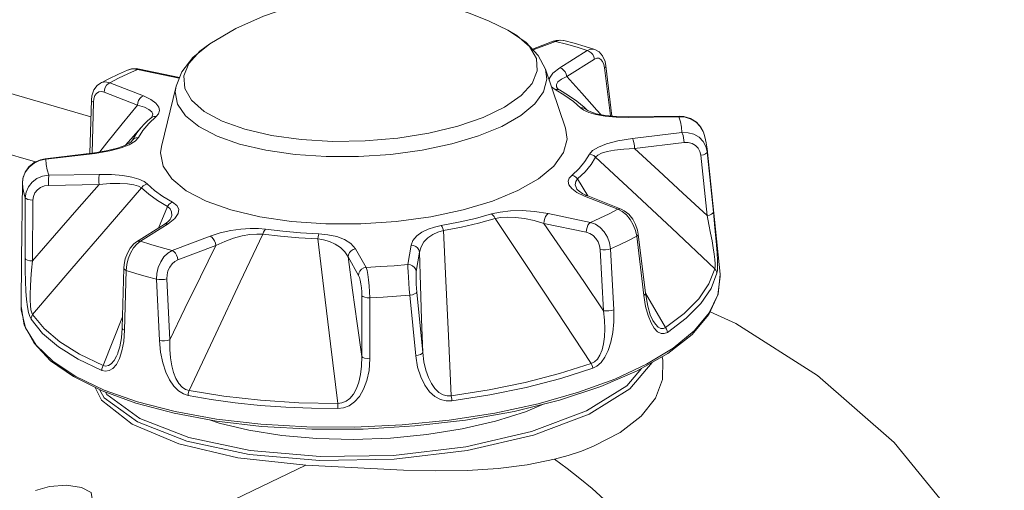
# Model space of a CAD drawing. Header units: millimetres. Extents: x 3925 to 5043, y -86 to 778.
# Tile 93 of 96: x 4920 to 4950, y 452 to 466. Entities that reach past the tile are written whole.
import ezdxf

# ---------------------------------------------------------------- set-up
doc = ezdxf.new("R2010")
doc.units = ezdxf.units.MM
doc.header["$LTSCALE"] = 46.255
doc.layers.add('H30-BOTTOM-CDXF_CONTINUOUS_LINE', color=7, linetype='CONTINUOUS')
doc.layers.add('RUBBER-FOOT-DXF_CONTINUOUS_LINE', color=7, linetype='CONTINUOUS')

msp = doc.modelspace()

# ---------------------------------------------------------------- linework, layer by layer
at = {"layer": 'H30-BOTTOM-CDXF_CONTINUOUS_LINE', "color": 7, "linetype": 'Continuous', "lineweight": 0}
for p, q in [((4921.8888, 463.2503), (4861.2802, 480.8789)), ((4920.188, 461.8598), (4857.0768, 480.2163)), ((4939.4244, 455.8769), (4939.444, 455.7677)), ((4938.34, 454.9804), (4938.7896, 455.5148)), ((4937.105, 454.2149), (4938.34, 454.9804)), ((4922.1534, 454.8668), (4922.2928, 454.6144)), ((4922.3393, 454.7886), (4922.3799, 454.7147)), ((4922.3799, 454.7147), (4923.3927, 453.9823)), ((4835.857, 407.9163), (4928.4861, 452.5494))]:
    msp.add_line(p, q, dxfattribs=at)
for points in [[(4949.9327, 448.422), (4948.6241, 450.6961), (4946.5506, 453.2401), (4944.1973, 455.2996), (4941.6848, 456.8997), (4940.9052, 457.2595)], [(4937.1838, 454.112), (4938.4389, 454.8912), (4939.1183, 455.7023)], [(4937.3238, 453.1282), (4938.1411, 453.5522), (4938.7838, 454.0535), (4939.2204, 454.6059), (4939.4392, 455.1764), (4939.444, 455.7677)], [(4923.157, 453.8023), (4922.2107, 454.5391), (4922.0169, 454.9346)], [(4922.2928, 454.6144), (4923.3188, 453.8743), (4924.8383, 453.2817), (4926.7476, 452.877), (4928.9168, 452.6878), (4931.198, 452.7269), (4933.4356, 452.9917)], [(4933.3972, 453.1069), (4935.4193, 453.5748), (4937.105, 454.2149)], [(4933.4356, 452.9917), (4935.4772, 453.4641), (4937.1838, 454.112)], [(4928.4861, 452.5494), (4926.4, 452.7741), (4924.5844, 453.201), (4923.157, 453.8023)], [(4923.3927, 453.9823), (4924.894, 453.3956), (4926.7816, 452.9947)], [(4926.7816, 452.9947), (4928.9265, 452.807), (4931.1826, 452.8452), (4933.3972, 453.1069)], [(4936.1175, 452.7259), (4936.5443, 452.8458), (4936.9468, 452.98), (4937.3238, 453.1282)], [(4928.4861, 452.5494), (4929.4768, 452.4938), (4930.4816, 452.4391), (4931.4871, 452.3957), (4932.4811, 452.3742), (4933.4523, 452.3859), (4934.3897, 452.4415), (4935.2824, 452.5515), (4936.1175, 452.7259)], [(4936.1175, 452.7259), (4936.5094, 452.4398), (4936.8951, 452.1391), (4937.2747, 451.824), (4937.6482, 451.4946), (4938.0157, 451.1507), (4938.3778, 450.7912), (4938.7347, 450.4156), (4939.0847, 450.0248), (4939.4263, 449.62), (4939.7582, 449.2029), (4940.0807, 448.7732), (4940.3948, 448.3295), (4940.7, 447.8728), (4940.9952, 447.4048), (4941.2793, 446.9275)], [(4921.8539, 451.4225), (4921.9288, 451.5129), (4921.8911, 451.7086), (4921.6006, 451.8607), (4921.135, 451.9285), (4920.6192, 451.8938), (4920.1914, 451.7659)]]:
    msp.add_lwpolyline(points, dxfattribs=at)
at = {"layer": 'RUBBER-FOOT-DXF_CONTINUOUS_LINE', "color": 7, "linetype": 'Continuous', "lineweight": 0}
for p, q in [((4935.4428, 465.3286), (4936.0763, 465.5669)), ((4936.1537, 465.5637), (4935.4651, 465.3048)), ((4936.2819, 464.7508), (4937.1265, 465.2808)), ((4937.0647, 465.406), (4937.3624, 465.3109)), ((4936.5012, 464.4884), (4937.3457, 465.0183)), ((4923.0194, 464.5694), (4923.3136, 464.7002)), ((4923.3136, 464.7002), (4924.6008, 464.431)), ((4924.6108, 464.4557), (4923.3754, 464.7141)), ((4935.8434, 464.7092), (4936.4622, 462.9015)), ((4937.639, 464.856), (4937.6612, 464.7487)), ((4937.8378, 463.2716), (4937.6612, 464.7487)), ((4937.8853, 463.2669), (4937.7008, 464.8101)), ((4922.1794, 464.2793), (4922.1792, 464.2792)), ((4923.498, 463.8911), (4922.4734, 464.2953)), ((4924.5021, 464.1873), (4924.052, 462.3304)), ((4936.1431, 464.0811), (4936.0288, 464.1676)), ((4936.4434, 463.9046), (4936.1431, 464.0811)), ((4936.2135, 464.1119), (4936.2134, 464.1121)), ((4936.271, 464.0711), (4936.2714, 464.0709)), ((4921.8583, 462.1249), (4921.9026, 463.7582)), ((4923.3209, 463.6019), (4922.2963, 464.0062)), ((4921.9648, 463.6931), (4921.9224, 462.1327)), ((4936.8106, 463.7282), (4937.0311, 463.5414)), ((4937.0311, 463.5414), (4937.127, 463.451)), ((4937.1104, 463.4632), (4937.0311, 463.5414)), ((4937.1106, 463.4631), (4937.1027, 463.4709)), ((4937.1419, 463.44), (4937.1106, 463.4631)), ((4923.6625, 463.0451), (4923.888, 463.257)), ((4923.7371, 463.217), (4923.7374, 463.2172)), ((4923.7545, 463.234), (4923.7547, 463.2342)), ((4939.9427, 463.2493), (4938.3958, 463.2259)), ((4938.4027, 463.2451), (4939.9495, 463.2685)), ((4940.1341, 463.235), (4939.9427, 463.2493)), ((4923.4267, 462.9152), (4922.952, 462.3773)), ((4923.4811, 462.8285), (4923.6625, 463.0451)), ((4923.3451, 462.6088), (4923.4811, 462.8285)), ((4940.0364, 462.763), (4938.5202, 462.5804)), ((4940.6926, 462.7763), (4940.6925, 462.7766)), ((4923.1612, 462.5333), (4923.1096, 462.471)), ((4923.1312, 462.4899), (4923.1316, 462.4904)), ((4923.1316, 462.4904), (4923.1612, 462.5333)), ((4940.0982, 462.453), (4938.5822, 462.2704)), ((4940.807, 462.2667), (4941.2038, 458.4152)), ((4940.807, 462.2667), (4940.814, 462.1682)), ((4920.3145, 461.9021), (4920.5021, 461.9419)), ((4921.999, 462.1419), (4920.4828, 461.9593)), ((4920.5021, 461.9419), (4922.0182, 462.1245)), ((4922.3592, 462.1986), (4921.999, 462.1419)), ((4940.8048, 460.2124), (4940.6164, 462.0658)), ((4941.0025, 460.3141), (4940.814, 462.1682)), ((4919.7848, 461.2242), (4919.8105, 461.3966)), ((4920.5958, 461.4556), (4922.1426, 461.479)), ((4937.1422, 460.8154), (4936.8272, 461.341)), ((4919.7579, 458.8689), (4919.7848, 461.2262)), ((4919.7848, 461.2262), (4919.7848, 461.2242)), ((4920.5901, 461.1411), (4922.1369, 461.1645)), ((4936.8066, 461.0279), (4936.8073, 461.0267)), ((4919.8674, 458.8927), (4919.8743, 460.76)), ((4937.1427, 460.8156), (4936.9946, 460.883)), ((4937.0405, 460.8139), (4938.065, 460.4096)), ((4938.1674, 460.4113), (4937.1428, 460.8156)), ((4920.1058, 460.6864), (4920.0987, 458.8197)), ((4924.24, 460.4945), (4923.9665, 459.8297)), ((4924.4683, 460.1225), (4924.2565, 459.9541)), ((4924.3462, 460.1321), (4924.3459, 460.1314)), ((4935.9252, 460.2765), (4937.2248, 460.0047)), ((4938.065, 460.4096), (4938.2014, 460.3416)), ((4924.1346, 459.9352), (4923.2897, 459.4051)), ((4924.2565, 459.9541), (4923.412, 459.4241)), ((4924.2464, 460.0157), (4924.1345, 459.9352)), ((4935.7995, 459.9724), (4937.099, 459.7007)), ((4924.3847, 459.1412), (4925.5477, 459.5786)), ((4938.6449, 459.5787), (4938.8638, 457.761)), ((4938.9134, 457.8281), (4938.6957, 459.6465)), ((4919.7644, 459.4285), (4919.7644, 459.4273)), ((4923.412, 459.4241), (4923.2986, 459.3394)), ((4924.5597, 458.8574), (4925.7226, 459.2947)), ((4931.6207, 458.7079), (4931.7186, 459.3031)), ((4929.7831, 458.9404), (4930.1048, 458.3736)), ((4930.017, 459.1886), (4930.3388, 458.6217)), ((4931.8797, 458.493), (4931.9776, 459.0881)), ((4937.6267, 457.2905), (4937.5281, 459.1663)), ((4937.8429, 459.1922), (4937.9402, 457.3159)), ((4919.7425, 457.4275), (4919.7579, 458.8689)), ((4922.8485, 456.7582), (4922.8975, 458.5945)), ((4922.973, 458.5247), (4922.9226, 456.6889)), ((4941.2038, 458.4152), (4941.2095, 458.3439)), ((4923.992, 456.3778), (4923.9015, 458.2547)), ((4924.2181, 458.2712), (4924.307, 456.3946)), ((4930.2057, 455.8801), (4930.2053, 457.7489)), ((4931.8605, 455.9091), (4931.6765, 457.7653)), ((4931.8928, 457.8623), (4932.0748, 456.0057)), ((4939.5318, 456.7714), (4938.9129, 457.8278)), ((4930.453, 457.683), (4930.4513, 455.8143)), ((4922.8577, 457.1015), (4922.2609, 455.6099)), ((4922.7182, 455.9927), (4922.7127, 455.9787)), ((4935.8004, 454.4263), (4935.2298, 454.1882)), ((4935.2298, 454.1882), (4934.3055, 453.8981)), ((4928.5222, 453.7212), (4927.1032, 453.8048))]:
    msp.add_line(p, q, dxfattribs=at)
for points in [[(4925.5432, 465.4908), (4926.342, 465.9584), (4927.1847, 466.3413), (4927.97, 466.6091), (4928.7128, 466.7906), (4929.4328, 466.9042), (4930.1415, 466.9583), (4930.8424, 466.9566), (4931.5378, 466.9006), (4932.2413, 466.7878), (4932.9758, 466.6073)], [(4932.9758, 466.6073), (4933.5362, 466.4242), (4934.1192, 466.1887), (4934.687, 465.9116)], [(4926.6126, 462.8662), (4927.4292, 462.6755), (4928.339, 462.5495), (4929.3111, 462.4927), (4930.3123, 462.5069), (4931.3085, 462.5917), (4932.2659, 462.7441), (4933.1518, 462.959), (4933.936, 463.2291), (4934.5919, 463.5451), (4935.0971, 463.8963), (4935.4344, 464.2708), (4935.5923, 464.6558), (4935.5654, 465.0381), (4935.3547, 465.4048), (4934.9674, 465.7434), (4934.687, 465.9116)], [(4934.687, 465.9116), (4935.246, 465.5399), (4935.624, 465.1342), (4935.8434, 464.7092)], [(4936.4034, 465.5898), (4936.3176, 465.6036), (4936.1696, 465.5938), (4936.0764, 465.5669)], [(4936.1537, 465.5637), (4936.1048, 465.5726), (4936.0764, 465.5669)], [(4936.4034, 465.5898), (4936.2884, 465.5984), (4936.1537, 465.5637)], [(4936.1537, 465.5637), (4936.4902, 465.4754), (4936.8146, 465.381), (4937.1265, 465.2808)], [(4936.4035, 465.5898), (4936.7208, 465.506), (4937.0647, 465.406)], [(4924.5021, 464.1873), (4924.6817, 464.6308), (4925.0209, 465.0695), (4925.5432, 465.4908)], [(4926.6126, 462.8662), (4925.917, 463.1153), (4925.3661, 463.4142), (4924.9788, 463.7528), (4924.7681, 464.1195), (4924.7412, 464.5018), (4924.8991, 464.8868), (4925.2364, 465.2613), (4925.5432, 465.4908)], [(4937.1265, 465.2808), (4937.2419, 465.321), (4937.3624, 465.3109)], [(4937.1265, 465.2808), (4937.1896, 465.2571), (4937.2479, 465.2145), (4937.2961, 465.1568), (4937.3297, 465.0894), (4937.3457, 465.0183)], [(4937.7008, 464.8099), (4937.6735, 464.9471), (4937.5976, 465.1197), (4937.49, 465.241), (4937.3624, 465.3109)], [(4937.3457, 465.0183), (4937.4173, 465.0472), (4937.4862, 465.0439), (4937.549, 465.0087), (4937.6008, 464.9448), (4937.639, 464.856)], [(4922.1794, 464.2793), (4922.4355, 464.4127), (4922.7374, 464.5581), (4923.0162, 464.6825)], [(4923.3754, 464.7141), (4923.2817, 464.7268), (4923.1313, 464.7177), (4923.0163, 464.6825)], [(4923.0163, 464.6826), (4923.1626, 464.7157), (4923.3136, 464.7002)], [(4923.3754, 464.7141), (4923.3548, 464.7152), (4923.3136, 464.7002)], [(4926.4536, 462.4101), (4927.2602, 462.2192), (4928.1556, 462.0888), (4929.1127, 462.0228), (4930.1023, 462.0232), (4931.0943, 462.0899), (4932.0587, 462.2209), (4932.9662, 462.4124), (4933.7891, 462.6583), (4934.5024, 462.9514), (4935.0846, 463.2826), (4935.5178, 463.6419), (4935.789, 464.0183), (4935.8898, 464.4006), (4935.8434, 464.7092)], [(4935.9619, 464.3632), (4935.9702, 464.4333), (4936.0701, 464.5825), (4936.2819, 464.7508)], [(4936.2819, 464.7508), (4936.345, 464.7272), (4936.4033, 464.6845), (4936.4515, 464.6268), (4936.4851, 464.5594), (4936.5011, 464.4883)], [(4937.7008, 464.8099), (4937.6945, 464.7827), (4937.6611, 464.7487)], [(4922.4734, 464.2953), (4922.7391, 464.4344), (4923.0194, 464.5694)], [(4936.2134, 464.1121), (4936.1817, 464.1634), (4936.1805, 464.2363), (4936.2286, 464.3161), (4936.3325, 464.4008), (4936.5012, 464.4884)], [(4937.5452, 463.3128), (4937.4207, 463.4545), (4936.9598, 463.9751), (4936.5012, 464.4884)], [(4922.1792, 464.2792), (4922.0793, 464.2061), (4921.9794, 464.0722), (4921.9177, 463.8952), (4921.9026, 463.7581)], [(4922.4734, 464.2953), (4922.3391, 464.3188), (4922.2152, 464.2959), (4922.1794, 464.2793)], [(4922.2963, 464.0062), (4922.3047, 464.0789), (4922.3294, 464.1503), (4922.3683, 464.2138), (4922.4178, 464.2637), (4922.4734, 464.2953)], [(4926.4536, 462.4101), (4925.7604, 462.6555), (4925.2015, 462.9481), (4924.7941, 463.2789), (4924.5504, 463.638), (4924.4779, 464.0143), (4924.5021, 464.1873)], [(4936.1431, 464.0811), (4936.2031, 464.089), (4936.259, 464.0768), (4936.271, 464.0711)], [(4936.2711, 464.071), (4936.2429, 464.0878), (4936.2135, 464.112)], [(4936.2714, 464.0709), (4936.5566, 463.9051), (4936.8106, 463.7282)], [(4921.9648, 463.6931), (4921.9201, 463.7218), (4921.9027, 463.754), (4921.9026, 463.7581)], [(4922.2963, 464.0062), (4922.2111, 464.0245), (4922.1322, 464.0111), (4922.0646, 463.9673), (4922.0123, 463.8964), (4921.9784, 463.8031), (4921.9648, 463.6931)], [(4923.3209, 463.6019), (4923.3292, 463.6746), (4923.354, 463.746), (4923.3929, 463.8096), (4923.4424, 463.8594), (4923.498, 463.8911)], [(4923.888, 463.257), (4923.9624, 463.3419), (4923.9936, 463.4395), (4923.9712, 463.5478), (4923.8847, 463.6638), (4923.7262, 463.7814), (4923.498, 463.8911)], [(4936.9187, 463.5217), (4936.7025, 463.7177), (4936.4434, 463.9046)], [(4923.3209, 463.6019), (4922.8521, 463.0263), (4922.3816, 462.4431), (4922.1609, 462.1674)], [(4923.7547, 463.2342), (4923.7735, 463.2618), (4923.7881, 463.33), (4923.7556, 463.4008), (4923.671, 463.4716), (4923.5287, 463.5398), (4923.3209, 463.6019)], [(4936.9187, 463.5217), (4936.986, 463.5239), (4937.0491, 463.5067), (4937.1027, 463.4709)], [(4937.1739, 463.377), (4937.0178, 463.4475), (4936.9187, 463.5217)], [(4923.4267, 462.9152), (4923.5217, 463.0173), (4923.6252, 463.118), (4923.7371, 463.217)], [(4923.7547, 463.2342), (4923.7449, 463.224), (4923.7372, 463.2171)], [(4923.7374, 463.2172), (4923.7657, 463.2366), (4923.8237, 463.2564), (4923.888, 463.257)], [(4938.4027, 463.2451), (4938.0369, 463.2521), (4937.6727, 463.2877), (4937.4017, 463.341), (4937.2326, 463.3954), (4937.1419, 463.44)], [(4938.3958, 463.2259), (4938.015, 463.2332), (4937.6738, 463.2645), (4937.3918, 463.3144), (4937.1739, 463.377)], [(4938.3958, 463.2259), (4938.401, 463.2441), (4938.4026, 463.2451)], [(4939.9427, 463.2493), (4939.9479, 463.2675), (4939.9495, 463.2685)], [(4939.9427, 463.2493), (4939.9927, 463.0885), (4940.0239, 462.9263), (4940.0364, 462.763)], [(4940.6925, 462.7766), (4940.6168, 462.9287), (4940.4807, 463.0815), (4940.3026, 463.1946), (4940.0964, 463.2575), (4939.9495, 463.2685)], [(4940.6925, 462.7766), (4940.6837, 462.8003), (4940.5975, 462.9535), (4940.4718, 463.0819), (4940.3136, 463.1781), (4940.1341, 463.235)], [(4923.1612, 462.5333), (4923.301, 462.759), (4923.4267, 462.9152)], [(4926.1874, 460.3857), (4927.07, 460.1769), (4928.0498, 460.0342), (4929.0971, 459.9619), (4930.1799, 459.9623), (4931.2655, 460.0353), (4932.3208, 460.1787), (4933.3138, 460.3882), (4934.2142, 460.6573), (4934.9948, 460.978), (4935.6318, 461.3404), (4936.1059, 461.7336), (4936.4026, 462.1455), (4936.5129, 462.5638), (4936.4621, 462.9015)], [(4923.0607, 462.3866), (4923.2453, 462.4968), (4923.3451, 462.6088)], [(4923.1612, 462.5333), (4923.2121, 462.5758), (4923.2748, 462.6016), (4923.3451, 462.6088)], [(4938.5202, 462.5804), (4938.0709, 462.5062), (4937.7207, 462.4133), (4937.4778, 462.3183), (4937.2931, 462.2082), (4937.1934, 462.0961)], [(4938.5821, 462.2704), (4938.5757, 462.3444), (4938.5653, 462.4189), (4938.5517, 462.487), (4938.5362, 462.5425), (4938.5202, 462.5804)], [(4940.0982, 462.453), (4940.0919, 462.527), (4940.0815, 462.6015), (4940.0679, 462.6696), (4940.0524, 462.7251), (4940.0364, 462.763)], [(4940.814, 462.1682), (4940.7725, 462.3393), (4940.6863, 462.4927), (4940.5611, 462.6183), (4940.404, 462.709), (4940.2259, 462.7582), (4940.0364, 462.763)], [(4940.6926, 462.7763), (4940.7373, 462.6341), (4940.7802, 462.4506), (4940.807, 462.2667)], [(4922.0182, 462.1245), (4922.4675, 462.1987), (4922.8177, 462.2916), (4923.0607, 462.3866)], [(4923.1312, 462.4899), (4923.124, 462.4822), (4923.0658, 462.4372), (4922.9344, 462.368), (4922.6998, 462.2824), (4922.3592, 462.1986)], [(4926.1874, 460.3857), (4925.4289, 460.6542), (4924.8174, 460.9744), (4924.3715, 461.3364), (4924.1049, 461.7293), (4924.0255, 462.1412), (4924.0521, 462.3304)], [(4938.5821, 462.2704), (4938.2468, 462.2556), (4937.9672, 462.2243), (4937.7417, 462.1805), (4937.5698, 462.1275), (4937.4513, 462.0684), (4937.3848, 462.0067)], [(4940.8048, 460.2124), (4940.0669, 460.9001), (4939.3228, 461.5893), (4938.5822, 462.2704)], [(4940.6164, 462.0658), (4940.589, 462.1795), (4940.5321, 462.2807), (4940.4491, 462.3634), (4940.3448, 462.4221), (4940.2253, 462.4528), (4940.0982, 462.453)], [(4920.4828, 461.9593), (4920.3425, 461.9297), (4920.1482, 461.8418), (4919.9851, 461.7086), (4919.8657, 461.5413), (4919.7986, 461.3538), (4919.7848, 461.2262)], [(4920.4828, 461.9593), (4920.487, 461.9587), (4920.5021, 461.9419)], [(4920.5958, 461.4556), (4920.5458, 461.6164), (4920.5145, 461.7786), (4920.5021, 461.9419)], [(4921.999, 462.1419), (4922.0032, 462.1413), (4922.0182, 462.1245)], [(4937.1934, 462.0961), (4937.0573, 461.8764), (4936.8759, 461.6599), (4936.6505, 461.448)], [(4937.3848, 462.0067), (4937.2451, 461.781), (4937.0588, 461.5586), (4936.8272, 461.341)], [(4937.3848, 462.0067), (4937.3298, 462.0531), (4937.2646, 462.0836), (4937.1934, 462.0961)], [(4937.3848, 462.0067), (4938.5058, 460.9653), (4939.724, 459.8238), (4941.045, 458.5779)], [(4940.6163, 462.0658), (4940.6954, 462.0837), (4940.7592, 462.1088), (4940.8003, 462.1381), (4940.814, 462.1682)], [(4919.8105, 461.3966), (4919.8822, 461.5604), (4919.9949, 461.7048), (4920.1425, 461.8215), (4920.3145, 461.9021)], [(4919.8743, 460.76), (4919.8994, 460.9355), (4919.9709, 461.0996), (4920.0842, 461.2412), (4920.2329, 461.3525), (4920.4064, 461.4253), (4920.5958, 461.4556)], [(4920.5958, 461.4556), (4920.5915, 461.4163), (4920.5887, 461.3596), (4920.5874, 461.2904), (4920.5879, 461.2153), (4920.5901, 461.1411)], [(4922.1426, 461.479), (4922.1384, 461.4397), (4922.1355, 461.383), (4922.1343, 461.3138), (4922.1347, 461.2387), (4922.1369, 461.1645)], [(4922.1426, 461.479), (4922.5234, 461.4718), (4922.8646, 461.4404), (4923.1467, 461.3905), (4923.3645, 461.3279), (4923.5206, 461.2575), (4923.6198, 461.1832)], [(4936.6505, 461.448), (4936.5761, 461.363), (4936.5448, 461.2654), (4936.5672, 461.1571), (4936.6537, 461.0412)], [(4936.8272, 461.341), (4936.7762, 461.3924), (4936.7156, 461.4291), (4936.6505, 461.448)], [(4936.8272, 461.341), (4936.7734, 461.2591), (4936.7602, 461.1611), (4936.7945, 461.0498), (4936.8066, 461.0279)], [(4919.8743, 460.76), (4919.8286, 460.9136), (4919.7988, 461.0684), (4919.7848, 461.2242)], [(4922.1369, 461.1645), (4921.4571, 460.3877), (4920.7749, 459.6027), (4920.0987, 458.8197)], [(4920.0992, 457.1692), (4921.3032, 458.5819), (4922.4163, 459.8804), (4923.4434, 461.0691)], [(4920.1058, 460.6864), (4920.1224, 460.8035), (4920.17, 460.9121), (4920.2455, 461.005), (4920.3452, 461.0774), (4920.4617, 461.1236), (4920.5901, 461.1411)], [(4922.1369, 461.1645), (4922.4795, 461.1953), (4922.7728, 461.2024), (4923.0166, 461.1902), (4923.2101, 461.1618), (4923.3523, 461.1202), (4923.4434, 461.0691)], [(4923.6198, 461.1832), (4923.5533, 461.162), (4923.4928, 461.123), (4923.4434, 461.0691)], [(4923.4434, 461.0691), (4923.6654, 460.8678), (4923.9315, 460.6758), (4924.24, 460.4945)], [(4923.6198, 461.1832), (4923.8359, 460.9872), (4924.095, 460.8003), (4924.3953, 460.6238)], [(4936.6537, 461.0412), (4936.8123, 460.9235), (4937.0405, 460.8139)], [(4936.9946, 460.883), (4936.8752, 460.9582), (4936.818, 461.0118), (4936.8073, 461.0267)], [(4919.8743, 460.76), (4919.8998, 460.7325), (4919.9513, 460.7094), (4920.0227, 460.6934), (4920.1059, 460.6864)], [(4937.1427, 460.8156), (4937.097, 460.8244), (4937.0405, 460.8139)], [(4924.3953, 460.6238), (4924.3362, 460.5966), (4924.2829, 460.5522), (4924.24, 460.4945)], [(4924.24, 460.4945), (4924.3208, 460.4216), (4924.3665, 460.3276), (4924.3696, 460.2143), (4924.3462, 460.1321)], [(4924.3953, 460.6238), (4924.524, 460.5265), (4924.5843, 460.4072), (4924.5683, 460.2716), (4924.4683, 460.1225)], [(4924.3459, 460.1314), (4924.3227, 460.0932), (4924.2464, 460.0157)], [(4932.6442, 459.9041), (4933.1792, 460.0077), (4933.6948, 460.1271), (4934.1876, 460.2612)], [(4932.7123, 459.7553), (4933.2619, 459.8617), (4933.7915, 459.9843), (4934.2975, 460.1221)], [(4934.1876, 460.2612), (4934.4554, 460.3209), (4934.7737, 460.3565), (4935.1267, 460.3642), (4935.5066, 460.341), (4935.9252, 460.2765)], [(4934.1876, 460.2612), (4934.2278, 460.2303), (4934.2655, 460.1826), (4934.2975, 460.1221)], [(4934.2975, 460.1221), (4934.4718, 460.1501), (4934.684, 460.1607), (4934.9288, 460.1509), (4935.2004, 460.1181), (4935.4928, 460.0599), (4935.7994, 459.9724)], [(4934.2975, 460.1221), (4935.1985, 458.7685), (4936.1818, 457.2873), (4937.2517, 455.6727)], [(4935.9252, 460.2765), (4935.885, 460.2404), (4935.8494, 460.1865), (4935.8218, 460.1196), (4935.8046, 460.0461), (4935.7994, 459.9724)], [(4938.065, 460.4096), (4937.7993, 460.2705), (4937.519, 460.1355), (4937.2248, 460.0047)], [(4938.1674, 460.4113), (4938.1216, 460.4201), (4938.065, 460.4096)], [(4938.6957, 459.6465), (4938.6733, 459.7673), (4938.6124, 459.9434), (4938.5221, 460.1072), (4938.4044, 460.251), (4938.2634, 460.3632), (4938.1673, 460.4113)], [(4938.2014, 460.3416), (4938.3312, 460.2346), (4938.4476, 460.0944), (4938.542, 459.9315), (4938.6092, 459.7556), (4938.6449, 459.5787)], [(4940.8048, 460.2124), (4940.8834, 460.2302), (4940.947, 460.255), (4940.9883, 460.2841), (4941.0025, 460.3141)], [(4941.045, 458.5779), (4941.0555, 458.638), (4941.0566, 458.7339), (4941.0471, 458.8661), (4941.0272, 459.0308), (4940.9979, 459.2227), (4940.9604, 459.4382), (4940.9154, 459.6756), (4940.8635, 459.9338), (4940.8048, 460.2123)], [(4941.1091, 458.4418), (4941.1216, 458.5283), (4941.1269, 458.6582), (4941.1242, 458.8335), (4941.1133, 459.0553), (4941.0947, 459.3183), (4941.0694, 459.6182), (4941.0384, 459.9512), (4941.0024, 460.3141)], [(4924.2565, 459.9541), (4924.1944, 459.9567), (4924.1346, 459.9352)], [(4925.5477, 459.5786), (4925.8581, 459.678), (4926.1821, 459.7513), (4926.4944, 459.7967), (4926.7801, 459.8165), (4927.0321, 459.8144), (4927.2467, 459.7944)], [(4931.7186, 459.3031), (4931.7767, 459.4509), (4931.8937, 459.5859), (4932.0533, 459.7), (4932.2395, 459.7906), (4932.4398, 459.8582), (4932.6442, 459.9041)], [(4932.6442, 459.9041), (4932.6685, 459.87), (4932.6919, 459.8191), (4932.7123, 459.7553)], [(4937.6267, 457.2905), (4937.0202, 458.1853), (4936.4085, 459.0834), (4935.7995, 459.9724)], [(4937.2248, 460.0047), (4937.1846, 459.9686), (4937.1491, 459.9147), (4937.1214, 459.8479), (4937.1042, 459.7743), (4937.099, 459.7007)], [(4937.2248, 460.0047), (4937.3776, 459.9447), (4937.5209, 459.8441), (4937.6468, 459.7085), (4937.7459, 459.5479), (4937.8127, 459.3718), (4937.8429, 459.1922)], [(4924.9008, 454.8421), (4925.7206, 456.5799), (4926.4756, 458.1782), (4927.1686, 459.6427)], [(4925.5477, 459.5786), (4925.5976, 459.5485), (4925.6438, 459.5001), (4925.6823, 459.4377), (4925.7094, 459.3671), (4925.7227, 459.2948)], [(4925.7227, 459.2948), (4925.9983, 459.4213), (4926.27, 459.5176), (4926.5295, 459.586), (4926.7702, 459.6285), (4926.9854, 459.6466), (4927.1686, 459.6427)], [(4927.2467, 459.7944), (4927.2167, 459.7592), (4927.1899, 459.7073), (4927.1686, 459.6427)], [(4927.1686, 459.6427), (4927.7141, 459.5756), (4928.2768, 459.5265), (4928.8528, 459.4957)], [(4927.2467, 459.7944), (4927.7779, 459.7291), (4928.3257, 459.6813), (4928.8864, 459.6514)], [(4928.8864, 459.6514), (4928.8729, 459.6143), (4928.8613, 459.5609), (4928.8528, 459.4957)], [(4928.8864, 459.6514), (4929.1668, 459.6248), (4929.4345, 459.5656), (4929.6728, 459.4752), (4929.8707, 459.3533), (4930.017, 459.1886)], [(4931.9776, 459.0881), (4932.0239, 459.2571), (4932.114, 459.4039), (4932.2365, 459.5279), (4932.3828, 459.6282), (4932.5446, 459.7041), (4932.7123, 459.7553)], [(4932.95, 454.6773), (4932.869, 456.5164), (4932.79, 458.2071), (4932.7123, 459.7553)], [(4937.099, 459.7007), (4937.2073, 459.6627), (4937.3077, 459.5975), (4937.3953, 459.5083), (4937.4634, 459.4024), (4937.5086, 459.2857), (4937.5281, 459.1663)], [(4938.6449, 459.5787), (4938.3897, 459.4464), (4938.1222, 459.3175), (4937.8429, 459.1922)], [(4938.6957, 459.6465), (4938.6842, 459.6118), (4938.6449, 459.5787)], [(4923.2898, 459.4051), (4923.21, 459.3445), (4923.095, 459.2124), (4923.0067, 459.0566), (4922.9442, 458.8883), (4922.9072, 458.7132), (4922.8975, 458.5945)], [(4923.2986, 459.3394), (4923.1939, 459.2166), (4923.1037, 459.0625), (4923.0345, 458.8886), (4922.99, 458.7051), (4922.9731, 458.5247)], [(4923.412, 459.4241), (4923.3498, 459.4267), (4923.2898, 459.4051)], [(4924.3847, 459.1412), (4924.0483, 459.2296), (4923.7238, 459.3239), (4923.412, 459.4241)], [(4925.7226, 459.2947), (4925.2502, 458.3328), (4924.7764, 457.3619), (4924.307, 456.3946)], [(4928.8528, 459.4957), (4929.033, 459.4679), (4929.2151, 459.4152), (4929.39, 459.3365), (4929.5492, 459.2315), (4929.6839, 459.0998), (4929.7831, 458.9405)], [(4928.8528, 459.4957), (4929.0364, 457.9587), (4929.2424, 456.2768), (4929.471, 454.4433)], [(4931.7186, 459.3031), (4931.7936, 459.2936), (4931.8628, 459.2639), (4931.9197, 459.2167), (4931.9592, 459.1562), (4931.9776, 459.0881)], [(4923.9015, 458.2547), (4923.9122, 458.4378), (4923.9564, 458.6214), (4924.0311, 458.7932), (4924.1321, 458.9437), (4924.252, 459.0618), (4924.3847, 459.1412)], [(4924.3847, 459.1412), (4924.4346, 459.1112), (4924.4808, 459.0628), (4924.5193, 459.0004), (4924.5464, 458.9298), (4924.5597, 458.8574)], [(4930.017, 459.1886), (4929.9444, 459.1693), (4929.8795, 459.1306), (4929.8281, 459.076), (4929.7949, 459.0107), (4929.7831, 458.9405)], [(4930.2057, 455.8801), (4930.0655, 456.9004), (4929.924, 457.9252), (4929.7831, 458.9404)], [(4931.9776, 459.0881), (4932.0095, 458.0653), (4932.0421, 457.0334), (4932.0748, 456.0057)], [(4937.8429, 459.1922), (4937.7736, 459.173), (4937.6917, 459.1616), (4937.6065, 459.1593), (4937.528, 459.1664)], [(4919.8674, 458.8927), (4919.8934, 458.8654), (4919.9449, 458.8426), (4920.0161, 458.8268), (4920.0988, 458.8199)], [(4920.0491, 457.0255), (4920.0097, 457.1084), (4919.9733, 457.2356), (4919.9412, 457.4088), (4919.9142, 457.6296), (4919.8932, 457.8925), (4919.8784, 458.193), (4919.8697, 458.5276), (4919.8674, 458.8927)], [(4920.0992, 457.1692), (4920.0696, 457.2267), (4920.0456, 457.3207), (4920.0292, 457.4524), (4920.0213, 457.6177), (4920.0218, 457.8116), (4920.03, 458.0305), (4920.0457, 458.2722), (4920.0685, 458.5355), (4920.0987, 458.8197)], [(4924.2181, 458.2712), (4924.2247, 458.3932), (4924.2551, 458.515), (4924.3072, 458.6286), (4924.3786, 458.728), (4924.464, 458.8056), (4924.5597, 458.8574)], [(4930.3388, 458.6217), (4930.2662, 458.6024), (4930.2012, 458.5637), (4930.1498, 458.5091), (4930.1167, 458.4438), (4930.1048, 458.3736)], [(4931.6207, 458.7079), (4931.1949, 458.6721), (4930.7673, 458.6433), (4930.3388, 458.6217)], [(4930.3388, 458.6217), (4930.3662, 458.5286), (4930.3922, 458.3975), (4930.4155, 458.2358), (4930.4341, 458.0553), (4930.4469, 457.8668), (4930.453, 457.6831)], [(4931.6207, 458.7079), (4931.6957, 458.6985), (4931.7649, 458.6688), (4931.8218, 458.6216), (4931.8613, 458.5611), (4931.8797, 458.493)], [(4931.6765, 457.7653), (4931.662, 457.9494), (4931.6487, 458.138), (4931.6374, 458.3184), (4931.6287, 458.4806), (4931.623, 458.6129), (4931.6207, 458.7079)], [(4922.973, 458.5247), (4922.9229, 458.5518), (4922.899, 458.5831), (4922.8975, 458.5944)], [(4923.9015, 458.2547), (4923.5817, 458.3396), (4923.2721, 458.4297), (4922.9731, 458.5247)], [(4930.1048, 458.3736), (4930.1315, 458.3113), (4930.1557, 458.2239), (4930.1765, 458.116), (4930.1922, 457.9961), (4930.202, 457.8708), (4930.2053, 457.7489)], [(4931.8928, 457.8623), (4931.8824, 457.9847), (4931.8749, 458.1102), (4931.8707, 458.2304), (4931.8701, 458.3392), (4931.8731, 458.4282), (4931.8797, 458.493)], [(4941.2038, 458.4152), (4941.1514, 457.7953), (4940.8646, 457.1711), (4940.3442, 456.5597), (4939.6045, 455.9796), (4938.6648, 455.4436), (4937.5472, 454.9621), (4936.2762, 454.5441)], [(4941.2095, 458.3439), (4941.1413, 457.7818), (4940.8745, 457.2206), (4940.414, 456.6709), (4939.7683, 456.1427), (4938.9497, 455.6461), (4937.9731, 455.1902), (4936.857, 454.7835)], [(4939.5318, 456.7714), (4940.1038, 457.203), (4940.5502, 457.6518), (4940.8653, 458.1121), (4941.045, 458.5779)], [(4939.5877, 456.6255), (4940.1628, 457.0594), (4940.6116, 457.5107), (4940.9284, 457.9735), (4941.1091, 458.4418)], [(4941.045, 458.5779), (4941.0767, 458.5368), (4941.0984, 458.4907), (4941.1091, 458.4418)], [(4923.9015, 458.2547), (4923.9771, 458.2452), (4924.0616, 458.245), (4924.1452, 458.254), (4924.2182, 458.2713)], [(4930.453, 457.683), (4930.3685, 457.6875), (4930.2937, 457.7012), (4930.2371, 457.7225), (4930.2053, 457.7489)], [(4931.6765, 457.7653), (4931.2699, 457.7319), (4930.8619, 457.7045), (4930.453, 457.6831)], [(4931.6765, 457.7653), (4931.7578, 457.781), (4931.8258, 457.8043), (4931.8726, 457.8325), (4931.8928, 457.8624)], [(4938.9134, 457.8281), (4938.9024, 457.794), (4938.8638, 457.761)], [(4939.0852, 456.9193), (4938.9955, 457.1423), (4938.92, 457.4223), (4938.8638, 457.761)], [(4939.1447, 456.9942), (4939.0644, 457.1669), (4938.984, 457.4297), (4938.9134, 457.8281)], [(4927.1032, 453.8048), (4925.7469, 453.9634), (4924.4789, 454.194), (4923.3225, 454.4925), (4922.2994, 454.8532), (4921.4287, 455.2693), (4920.7265, 455.7333), (4920.2059, 456.2363), (4919.8767, 456.7691), (4919.745, 457.3217), (4919.7425, 457.4275)], [(4927.1261, 453.7378), (4925.7419, 453.9007), (4924.4489, 454.1395), (4923.2718, 454.4501), (4922.2331, 454.8271), (4921.3533, 455.2646), (4920.6505, 455.7552), (4920.1415, 456.2891), (4919.8385, 456.8512), (4919.7425, 457.4275)], [(4920.0491, 457.0255), (4920.0551, 457.0755), (4920.0721, 457.1242), (4920.0992, 457.1692)], [(4922.2609, 455.6099), (4921.5395, 455.9545), (4920.9337, 456.3326), (4920.4516, 456.7392), (4920.0992, 457.1692)], [(4937.6267, 457.2906), (4937.658, 457.0008), (4937.6674, 456.7346), (4937.6572, 456.4925), (4937.6284, 456.2754), (4937.5817, 456.0855), (4937.5175, 455.9265), (4937.4377, 455.8032), (4937.3471, 455.7191), (4937.2517, 455.6727)], [(4937.2951, 455.5208), (4937.4264, 455.5889), (4937.5528, 455.7018), (4937.6691, 455.8621), (4937.7711, 456.0717), (4937.8529, 456.3256), (4937.9109, 456.6198), (4937.9416, 456.9508), (4937.9402, 457.3159)], [(4937.9402, 457.3159), (4937.8709, 457.2969), (4937.7893, 457.2857), (4937.7047, 457.2835), (4937.6267, 457.2906)], [(4922.2225, 455.4577), (4921.4971, 455.8041), (4920.8881, 456.1842), (4920.4033, 456.5931), (4920.0491, 457.0255)], [(4939.5877, 456.6255), (4939.494, 456.5852), (4939.3934, 456.5887), (4939.2892, 456.6428), (4939.1846, 456.7527), (4939.0852, 456.9193)], [(4939.5318, 456.7714), (4939.4655, 456.7399), (4939.3897, 456.7438), (4939.3075, 456.7891), (4939.223, 456.8764), (4939.1448, 456.9941)], [(4922.8485, 456.7581), (4922.8266, 456.4559), (4922.7759, 456.1769), (4922.7182, 455.9927)], [(4922.764, 455.8217), (4922.8411, 456.0559), (4922.8959, 456.3446), (4922.9226, 456.6889)], [(4922.9226, 456.6889), (4922.8733, 456.716), (4922.8499, 456.7471), (4922.8485, 456.7581)], [(4939.5318, 456.7714), (4939.5592, 456.7253), (4939.5781, 456.6761), (4939.5877, 456.6255)], [(4923.992, 456.3778), (4924.0674, 456.3686), (4924.1514, 456.3686), (4924.2345, 456.3776), (4924.307, 456.3949)], [(4924.8768, 454.6856), (4924.7287, 454.7349), (4924.5807, 454.8294), (4924.4383, 454.9723), (4924.306, 455.1661), (4924.1906, 455.4067), (4924.0967, 455.6907), (4924.0286, 456.0151), (4923.992, 456.3778)], [(4924.9008, 454.8421), (4924.7933, 454.8749), (4924.6867, 454.9457), (4924.5868, 455.0569), (4924.499, 455.2057), (4924.4262, 455.3876), (4924.3693, 455.5989), (4924.3294, 455.8377), (4924.3078, 456.1031), (4924.307, 456.3946)], [(4922.7127, 455.9787), (4922.6769, 455.8963), (4922.5988, 455.7584), (4922.5144, 455.6597), (4922.4268, 455.603), (4922.3409, 455.5882), (4922.2609, 455.6099)], [(4931.8605, 455.9091), (4931.9412, 455.9248), (4932.0085, 455.9481), (4932.0548, 455.9762), (4932.0748, 456.0059)], [(4932.97, 454.52), (4932.7993, 454.5182), (4932.6248, 454.5615), (4932.4526, 454.655), (4932.2881, 454.8029), (4932.1402, 455.0036), (4932.0153, 455.2555), (4931.9196, 455.5573), (4931.8605, 455.9091)], [(4932.95, 454.6773), (4932.8274, 454.6733), (4932.6993, 454.7068), (4932.5721, 454.7822), (4932.4526, 454.8987), (4932.3449, 455.0529), (4932.2513, 455.2416), (4932.1734, 455.4634), (4932.1135, 455.7179), (4932.0748, 456.0056)], [(4922.2225, 455.4577), (4922.3349, 455.4312), (4922.4498, 455.4492), (4922.5627, 455.5179), (4922.6696, 455.6421), (4922.764, 455.8217)], [(4922.2225, 455.4577), (4922.2268, 455.5086), (4922.2398, 455.5602), (4922.2609, 455.6099)], [(4930.2057, 455.8801), (4930.1985, 455.5891), (4930.1665, 455.3283), (4930.1128, 455.0977), (4930.0396, 454.8977), (4929.9484, 454.7302), (4929.8409, 454.5984), (4929.721, 454.5064), (4929.5953, 454.4559), (4929.471, 454.4433)], [(4929.472, 454.2847), (4929.6446, 454.306), (4929.8165, 454.3726), (4929.9807, 454.4888), (4930.1315, 454.6579), (4930.2601, 454.8772), (4930.3605, 455.1442), (4930.4268, 455.4569), (4930.4513, 455.8143)], [(4930.4513, 455.8143), (4930.3674, 455.819), (4930.2933, 455.8327), (4930.2372, 455.8539), (4930.2057, 455.8802)], [(4937.2517, 455.6727), (4936.276, 455.3586), (4935.2246, 455.0857), (4934.1111, 454.8576), (4932.95, 454.6773)], [(4937.2951, 455.5208), (4937.2874, 455.5717), (4937.2727, 455.6232), (4937.2517, 455.6727)], [(4937.2951, 455.5208), (4936.3141, 455.2049), (4935.257, 454.9306), (4934.1374, 454.7013), (4932.97, 454.52)], [(4924.8768, 454.6856), (4924.879, 454.7376), (4924.8871, 454.7905), (4924.9008, 454.8421)], [(4924.8768, 454.6856), (4925.5851, 454.5621), (4926.3215, 454.4605), (4927.0872, 454.3811)], [(4929.471, 454.4433), (4928.271, 454.4649), (4927.0992, 454.5392), (4925.9709, 454.6655), (4924.9008, 454.8421)], [(4936.857, 454.7835), (4935.622, 454.4337), (4934.2912, 454.1471), (4932.8893, 453.9292), (4931.4425, 453.784), (4929.9777, 453.7143), (4928.5222, 453.7212)], [(4932.97, 454.52), (4932.9657, 454.572), (4932.9589, 454.6253), (4932.95, 454.6773)], [(4929.472, 454.2847), (4928.6652, 454.2932), (4927.8688, 454.3254), (4927.0872, 454.3811)], [(4936.2762, 454.5441), (4934.8794, 454.1981), (4933.387, 453.9311), (4931.8314, 453.7487), (4930.2464, 453.6546), (4928.6666, 453.6509), (4927.1261, 453.7378)], [(4929.472, 454.2847), (4929.4705, 454.3366), (4929.4702, 454.3904), (4929.471, 454.4433)], [(4934.3055, 453.8981), (4933.2915, 453.6635), (4932.2065, 453.4887), (4931.0853, 453.3792), (4929.9464, 453.3368), (4928.827, 453.363), (4927.7463, 453.4573), (4926.7375, 453.6168), (4925.8212, 453.8383), (4925.5269, 453.9404)]]:
    msp.add_lwpolyline(points, dxfattribs=at)

doc.saveas('drawing.dxf')
